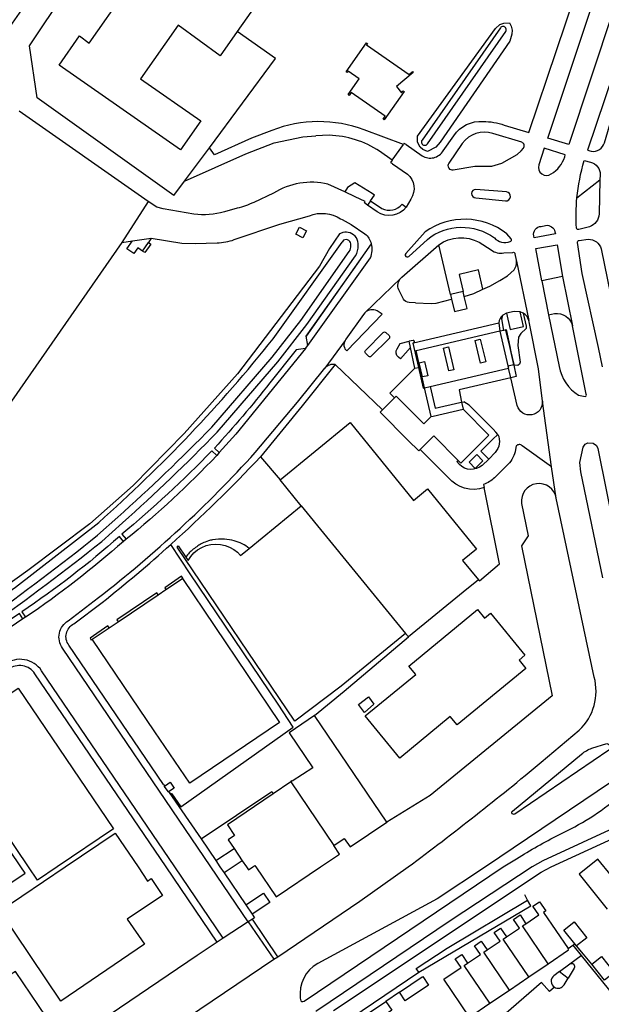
# Model space of a CAD drawing. Header units: metres. Extents: x 89795 to 94000, y 463250 to 466585.
# Tile 10 of 185: x 90657 to 90791, y 463468 to 463695. Entities that reach past the tile are written whole.
import ezdxf

# ---------------------------------------------------------------- set-up
doc = ezdxf.new("R2010")
doc.units = ezdxf.units.M
doc.layers.add('XXX_Background', color=3, linetype='Continuous')

msp = doc.modelspace()

# ---------------------------------------------------------------- linework, layer by layer
at = {"layer": 'XXX_Background'}
for points in [[(90680.4, 463643.6), (90632.75, 463575.11), (90569.51, 463622.51), (90614.64, 463686.46), (90616.44, 463688.6), (90648.15, 463733.17), (90671.24, 463717.08), (90654.11, 463692.51)], [(90678.63, 463711.91), (90683.97, 463719.55), (90694.59, 463712.14), (90692.48, 463709.11), (90694.41, 463707.76), (90696.52, 463710.79), (90712.26, 463699.75), (90706.88, 463692.06)], [(90692.36, 463654.37), (90660.91, 463676.82), (90659.16, 463688.79), (90675.87, 463713.84)], [(90706.88, 463692.06), (90703, 463686.51), (90693.34, 463693.55), (90684.7, 463681.17), (90698.51, 463671.52), (90693.9, 463664.91), (90666, 463684.38), (90670.67, 463691.07), (90672.85, 463689.44), (90681.35, 463701.62), (90674.7, 463706.27), (90678.63, 463711.91)], [(90700.51, 463665.37), (90715.69, 463685.86), (90706.88, 463692.06)], [(90740.66, 463671.77), (90740.41, 463671.95), (90740.87, 463672.6), (90733.1, 463678.06), (90732.64, 463677.4), (90732.39, 463677.58), (90734.92, 463681.18), (90732.37, 463682.96), (90732.14, 463682.64), (90731.9, 463682.81), (90736.61, 463689.52), (90736.85, 463689.35), (90736.62, 463689.02), (90746.39, 463682.22), (90747.16, 463682.86), (90747.35, 463682.63), (90743.5, 463679.44), (90744.67, 463678.01), (90744.99, 463678.48), (90745.24, 463678.3), (90740.66, 463671.77)], [(90686.41, 463652.99), (90656.79, 463673.81)], [(90694.8, 463657.69), (90708.9, 463663.95), (90715.42, 463666.46), (90721.98, 463667.85), (90724.97, 463668.09)], [(90742.51, 463662.52), (90745.09, 463666.09)], [(90745.71, 463666.09), (90745.44, 463666.28), (90745.28, 463666.38), (90745.09, 463666.09)], [(90694.8, 463657.69), (90700.51, 463665.37)], [(90742.51, 463662.52), (90742.13, 463661.98), (90742.39, 463661.81), (90742.61, 463661.66)], [(90692.36, 463654.37), (90694.8, 463657.69)], [(90737.87, 463654.87), (90733.95, 463657.32), (90732.24, 463656.19), (90731.65, 463655.23)], [(90784.97, 463653.83), (90790.25, 463658.01)], [(90733.98, 463654.11), (90731.65, 463655.23)], [(90737.56, 463653.14), (90738.48, 463654.49), (90737.87, 463654.87)], [(90686.41, 463652.99), (90680.4, 463643.6)], [(90736.85, 463652.15), (90736.16, 463652.67), (90736.32, 463653), (90733.98, 463654.11)], [(90737.56, 463653.14), (90736.85, 463652.15)], [(90720.33, 463645.52), (90721.18, 463647.11), (90722.85, 463646.22), (90722, 463644.63), (90720.33, 463645.52)], [(90680.4, 463643.6), (90682.82, 463643.98)], [(90685.1, 463641.61), (90684.07, 463642.34), (90683.11, 463641.01), (90681.51, 463642.15), (90682.82, 463643.98)], [(90682.82, 463643.98), (90687.14, 463644.57)], [(90686.52, 463643.6), (90687.05, 463643.22), (90685.63, 463641.24), (90685.1, 463641.61)], [(90685.1, 463641.61), (90686.52, 463643.6)], [(90687.14, 463644.57), (90686.52, 463643.6)], [(90737.71, 463643.29), (90722.77, 463622.02)], [(90744.52, 463635.39), (90744.71, 463635.57), (90753.19, 463643.07)], [(90755.91, 463631.6), (90753.19, 463643.07)], [(90776.86, 463634.75), (90775.51, 463642.16), (90780.42, 463643.04), (90781.65, 463635.76)], [(90722.77, 463622.02), (90734.93, 463639.23)], [(90771.08, 463639.25), (90773.89, 463625.64)], [(90763.37, 463632.81), (90762.32, 463637.29), (90757.92, 463636.25), (90758.81, 463632.3)], [(90736.24, 463627.43), (90744.52, 463635.39)], [(90781.65, 463635.76), (90776.86, 463634.75)], [(90776.86, 463634.75), (90778.42, 463626.93)], [(90781.65, 463635.76), (90783.94, 463624.43)], [(90758.81, 463632.3), (90755.91, 463631.6)], [(90759.07, 463631.16), (90758.81, 463632.3)], [(90759.07, 463631.16), (90761.26, 463631.85), (90763.37, 463632.81)], [(90763.37, 463632.81), (90764.93, 463633.5)], [(90747.83, 463629.73), (90751.43, 463629.54), (90752.62, 463629.66), (90756.15, 463630.51)], [(90755.91, 463631.6), (90756.15, 463630.51)], [(90756.15, 463630.51), (90756.83, 463627.73), (90759.73, 463628.42), (90759.07, 463631.16)], [(90736.24, 463627.43), (90735.89, 463627.03), (90731.86, 463621.32), (90731.68, 463621.07)], [(90771.92, 463627.66), (90770.52, 463627.72), (90768.76, 463627.34)], [(90768.76, 463627.34), (90769.61, 463623.54), (90772.69, 463624.27), (90771.92, 463627.66)], [(90772.61, 463627.36), (90771.92, 463627.66)], [(90768.16, 463623.34), (90767.7, 463626.02), (90767.93, 463626.84)], [(90768.76, 463627.34), (90767.93, 463626.84)], [(90772.61, 463627.36), (90773.3, 463624.33), (90773.28, 463623.77), (90772.09, 463622.67), (90771.57, 463621.81), (90771.36, 463619.87), (90771.91, 463616.04), (90771.8, 463615.56), (90771.38, 463615.29), (90770.46, 463615.39), (90770.14, 463615.42)], [(90777.01, 463607.09), (90776.11, 463614.53), (90773.96, 463625.3), (90773.89, 463625.64)], [(90747.43, 463620.49), (90766.99, 463625.11)], [(90749.97, 463610.16), (90748.04, 463618.73), (90767.26, 463623.23)], [(90766.99, 463625.11), (90767.26, 463623.17)], [(90767.26, 463623.23), (90768.13, 463623.43)], [(90768.16, 463623.34), (90767.26, 463623.17)], [(90767.26, 463623.17), (90769.11, 463615.2)], [(90768.13, 463623.43), (90768.67, 463623.56), (90769.53, 463619.63)], [(90770.14, 463615.42), (90770.44, 463615.49), (90769.53, 463619.63), (90768.6, 463623.45), (90768.16, 463623.34)], [(90723.14, 463619.92), (90722.77, 463622.02)], [(90731.68, 463621.07), (90727, 463614.65)], [(90746.71, 463619.45), (90746.38, 463620.85)], [(90761.57, 463621.05), (90762.75, 463621.31), (90763.99, 463616.1), (90762.81, 463615.79), (90761.57, 463621.05)], [(90722.61, 463619.21), (90706.58, 463599.51), (90702.72, 463595.26)], [(90722.61, 463619.21), (90723.14, 463619.92)], [(90747.74, 463614.67), (90746.71, 463619.45)], [(90747.43, 463620.49), (90747.25, 463620.42), (90748.55, 463614.85)], [(90754.28, 463619.3), (90755.46, 463619.58), (90756.69, 463614.33), (90755.51, 463614.04), (90754.28, 463619.3)], [(90769.53, 463619.63), (90769.8, 463618.42)], [(90769.8, 463618.42), (90770.44, 463615.49)], [(90748.74, 463615.93), (90749.94, 463616.21), (90750.73, 463612.91), (90749.51, 463612.66), (90748.74, 463615.93)], [(90729.39, 463615.5), (90721.84, 463606), (90712.23, 463594.3)], [(90740.25, 463605.09), (90729.39, 463615.5)], [(90747.74, 463614.67), (90741.99, 463608.91), (90742.81, 463608.11), (90743.04, 463607.87)], [(90747.74, 463614.67), (90748.55, 463614.85)], [(90748.55, 463614.85), (90749.65, 463610.09), (90749.97, 463610.16), (90751.2, 463610.46)], [(90751.2, 463610.46), (90769.23, 463614.7)], [(90769.11, 463615.2), (90770.14, 463615.42)], [(90769.11, 463615.2), (90769.23, 463614.7)], [(90770.46, 463615.39), (90771.03, 463612.77), (90769.74, 463612.47)], [(90770.44, 463615.49), (90770.46, 463615.39)], [(90769.74, 463612.47), (90757.9, 463609.73), (90758.47, 463606.85)], [(90751.46, 463603.54), (90749.97, 463610.16)], [(90751.2, 463610.46), (90752.38, 463605.46), (90758.04, 463606.76), (90758.47, 463606.85), (90758.97, 463606.97)], [(90740.25, 463605.09), (90742.57, 463607.4), (90743.04, 463607.87)], [(90743.04, 463607.87), (90743.4, 463608.23), (90749.75, 463601.85), (90750.8, 463602.91), (90751.46, 463603.54), (90751.91, 463603.65), (90758.79, 463605.25), (90764.74, 463599.25), (90758.29, 463592.84), (90757.66, 463593.47)], [(90779.13, 463592.01), (90777.01, 463607.09)], [(90739.73, 463604.58), (90740.25, 463605.09)], [(90758.47, 463606.85), (90758.79, 463605.25)], [(90766.8, 463599.46), (90766.32, 463599.99), (90765.68, 463600.64), (90760.17, 463606.19), (90758.97, 463606.97)], [(90748.61, 463595.63), (90746.18, 463598.08), (90739.73, 463604.58)], [(90716.77, 463588.97), (90732.82, 463602.18)], [(90732.82, 463602.18), (90747.39, 463584.28), (90750.62, 463586.91)], [(90757.66, 463593.47), (90752.08, 463599.08), (90748.95, 463595.97)], [(90764.68, 463593.78), (90762.87, 463595.58), (90765.66, 463598.33), (90766.8, 463599.46)], [(90748.95, 463595.97), (90748.61, 463595.63)], [(90790.9, 463566.43), (90785.89, 463590.81), (90785.65, 463592.97), (90786.36, 463596.51), (90786.86, 463597.21), (90787.46, 463597.5), (90788.68, 463597.43), (90789.45, 463596.86), (90789.75, 463596.21), (90795.55, 463567.31)], [(90702.72, 463595.26), (90702.18, 463594.58)], [(90712.23, 463594.3), (90716.77, 463588.97)], [(90763.37, 463593.39), (90761.61, 463591.63), (90760.2, 463593.05), (90761.96, 463594.8), (90763.37, 463593.39)], [(90780.22, 463584.78), (90779.13, 463592.01)], [(90721.59, 463582.99), (90716.77, 463588.97)], [(90750.62, 463586.91), (90761.88, 463573.09), (90758.66, 463570.43), (90762.32, 463566)], [(90762.32, 463566), (90762.54, 463565.77), (90767.19, 463569.71), (90763.67, 463587.23)], [(90745.6, 463553.65), (90730.77, 463541.54), (90720.13, 463533.47), (90693.11, 463573.53), (90693.34, 463573.81), (90695.06, 463571.23), (90695.6, 463570.42), (90696.22, 463571.36), (90696.96, 463572.18), (90697.79, 463572.88), (90698.75, 463573.44), (90699.77, 463573.87), (90700.84, 463574.13), (90701.92, 463574.23), (90703.03, 463574.16), (90704.09, 463573.93), (90705.14, 463573.54), (90706.11, 463573), (90706.97, 463572.33), (90707.64, 463571.6), (90709.66, 463573.24), (90721.59, 463582.99)], [(90721.59, 463582.99), (90745.6, 463553.65)], [(90681.38, 463575.34), (90680.76, 463574.84)], [(90696.1, 463567.38), (90691.61, 463574.13)], [(90694.42, 463566.36), (90694.09, 463566.81), (90690.27, 463564.19), (90690.53, 463563.76)], [(90691.27, 463517.13), (90691.84, 463516.81), (90693.93, 463513.81), (90719.78, 463532.13), (90716.32, 463537.4), (90696.1, 463567.38)], [(90694.42, 463566.36), (90694.3, 463566.28)], [(90694.3, 463566.28), (90716.63, 463533.19), (90695.98, 463519.25), (90687.99, 463531.05)], [(90690.53, 463563.76), (90694.3, 463566.28)], [(90762.32, 463566), (90758.82, 463563.14)], [(90688.72, 463562.53), (90688.42, 463563), (90679.25, 463556.84), (90679.57, 463556.36)], [(90679.57, 463556.36), (90688.72, 463562.53)], [(90688.72, 463562.53), (90690.53, 463563.76)], [(90758.82, 463563.14), (90746.24, 463552.87)], [(90657.61, 463557.02), (90656.86, 463558.23), (90632.55, 463541.75), (90633.32, 463540.5)], [(90658.28, 463557.42), (90657.61, 463557.02)], [(90736.32, 463534.76), (90747.91, 463544.25), (90746.35, 463546.18), (90762.11, 463559.15)], [(90762.11, 463559.15), (90763.71, 463557.2), (90765.12, 463558.36), (90773.02, 463548.71), (90771.65, 463547.54), (90773.24, 463545.6), (90757.42, 463532.63), (90755.84, 463534.55), (90744.27, 463525), (90736.32, 463534.76)], [(90657.61, 463557.02), (90633.32, 463540.5)], [(90677.47, 463554.94), (90677.16, 463555.41), (90673.08, 463552.59), (90673.36, 463552.17), (90673.6, 463552.33)], [(90677.47, 463554.94), (90679.57, 463556.36)], [(90673.6, 463552.33), (90677.47, 463554.94)], [(90731.51, 463540.41), (90746.24, 463552.87)], [(90746.24, 463552.87), (90745.6, 463553.65)], [(90687.99, 463531.05), (90673.6, 463552.33)], [(90639.15, 463529.31), (90656.58, 463541.09), (90678.43, 463508.72), (90665.54, 463500), (90660.98, 463496.91), (90658.9, 463500), (90639.15, 463529.31)], [(90724.63, 463534.8), (90731.51, 463540.41)], [(90738.26, 463537.39), (90736.13, 463535.47), (90734.78, 463537.32), (90737.03, 463539.09), (90738.26, 463537.39)], [(90724.63, 463534.8), (90718.81, 463530.85), (90724.24, 463522.8), (90719.51, 463519.68), (90719.42, 463519.82), (90719.18, 463519.61), (90719.23, 463519.53)], [(90741.26, 463510.27), (90724.63, 463534.8)], [(90640.65, 463486.82), (90658.14, 463498.57), (90657.17, 463500), (90637.93, 463528.48)], [(90689.99, 463518.97), (90690.22, 463518.64)], [(90690.22, 463518.64), (90690.39, 463518.75), (90691.47, 463519.47), (90692.38, 463518.12), (90691.11, 463517.25)], [(90719.23, 463519.53), (90715.16, 463516.79)], [(90719.23, 463519.53), (90729.1, 463504.9)], [(90691.11, 463517.25), (90690.14, 463518.58), (90690.22, 463518.64)], [(90691.11, 463517.25), (90691.27, 463517.13)], [(90691.27, 463517.13), (90698.58, 463506.42)], [(90698.58, 463506.42), (90714.82, 463517.3), (90715.16, 463516.79)], [(90715.16, 463516.79), (90704.63, 463509.69), (90706.31, 463507.21), (90704.82, 463506.2), (90706.16, 463504.22)], [(90729.1, 463504.9), (90731.49, 463506.51), (90732.89, 463504.62), (90741.26, 463510.27)], [(90684.1, 463500), (90686.31, 463496.74), (90687.12, 463497.32), (90689.73, 463493.42), (90681.61, 463487.97), (90685.58, 463482.2), (90666.35, 463469.16), (90652.32, 463489.86), (90667.33, 463500), (90678.84, 463507.78), (90684.1, 463500)], [(90698.58, 463506.42), (90701.96, 463501.44)], [(90729.04, 463467.01), (90776.72, 463498.8), (90779.04, 463500), (90793.19, 463506.56), (90798.41, 463500), (90817.45, 463476.11), (90800.42, 463462.56)], [(90701.96, 463501.44), (90706.16, 463504.22)], [(90706.16, 463504.22), (90708.06, 463501.4)], [(90708.06, 463501.4), (90709.01, 463500), (90709.47, 463499.32), (90710.47, 463500), (90710.96, 463500.33), (90711.18, 463500), (90715.84, 463493.13), (90726.03, 463500), (90730.41, 463502.95)], [(90730.41, 463502.95), (90729.1, 463504.9)], [(90701.96, 463501.44), (90702.93, 463500), (90703.88, 463498.62)], [(90708.06, 463501.4), (90705.95, 463500), (90703.88, 463498.62)], [(90799.11, 463496.07), (90795.93, 463500), (90795.74, 463500.23), (90795.45, 463500), (90792.87, 463497.92), (90789.75, 463501.8), (90785.44, 463498.34), (90788.56, 463494.46), (90791.91, 463490.27)], [(90703.88, 463498.62), (90708.85, 463491.31)], [(90708.85, 463491.31), (90712.92, 463493.99), (90714.4, 463491.84)], [(90714.4, 463491.84), (90710.36, 463489.1)], [(90748.64, 463475.8), (90748.04, 463476.66), (90755.14, 463481.31), (90773.59, 463492.31)], [(90748.64, 463475.8), (90774.36, 463491.02), (90773.59, 463492.31)], [(90773.59, 463492.31), (90773, 463493.55)], [(90773.24, 463486.93), (90776.24, 463488.94), (90774.86, 463490.97), (90776.36, 463491.99), (90777.78, 463489.87), (90777.27, 463489.53), (90782.91, 463481.23)], [(90708.85, 463491.31), (90710.36, 463489.1)], [(90709.45, 463487.36), (90703.69, 463483.6)], [(90710.39, 463487.99), (90709.45, 463487.36)], [(90709.45, 463487.36), (90715.33, 463478.77)], [(90710.36, 463489.1), (90710.9, 463488.27), (90710.39, 463487.99)], [(90716.2, 463479.34), (90710.39, 463487.99)], [(90768.79, 463483.91), (90771.73, 463485.89), (90770.35, 463487.91), (90771.88, 463488.94), (90773.24, 463486.93)], [(90784.46, 463482.28), (90781.96, 463485.48), (90784.29, 463487.36), (90787.22, 463483.71), (90784.89, 463481.83)], [(90764.32, 463480.9), (90767.3, 463482.89), (90765.93, 463484.91), (90767.43, 463485.93), (90768.79, 463483.91)], [(90778.36, 463477.72), (90772.47, 463486.42), (90773.24, 463486.93)], [(90702.32, 463482.67), (90697.73, 463479.66), (90653.21, 463449.44), (90644.14, 463444.94), (90639.34, 463443.56), (90636.86, 463443.16), (90634.35, 463443.03), (90624.75, 463443.42)], [(90703.69, 463483.6), (90702.32, 463482.67)], [(90759.85, 463477.88), (90762.82, 463479.85), (90761.44, 463481.88), (90762.97, 463482.91), (90764.32, 463480.9)], [(90773.9, 463474.7), (90768.01, 463483.39), (90768.79, 463483.91)], [(90663, 463465.55), (90655.95, 463475.97), (90654.95, 463475.3), (90654.39, 463476.16), (90649.16, 463477.22), (90648.29, 463476.64), (90645.37, 463480.94), (90631.59, 463471.62), (90634.5, 463467.31), (90633.64, 463466.75), (90632.66, 463461.52), (90633.24, 463460.7), (90632.22, 463460.01), (90639.28, 463449.54), (90649.26, 463456.28), (90650.92, 463453.8), (90654.72, 463456.36), (90653.05, 463458.83), (90663, 463465.55)], [(90769.44, 463471.68), (90763.54, 463480.38), (90764.32, 463480.9)], [(90778.36, 463477.72), (90783.06, 463480.91), (90782.91, 463481.23)], [(90782.91, 463481.23), (90784.03, 463481.98)], [(90784.03, 463481.98), (90784.46, 463482.28)], [(90784.03, 463481.98), (90785.96, 463479.59)], [(90784.89, 463481.83), (90784.46, 463482.28)], [(90788.35, 463477.6), (90786.46, 463479.95), (90784.89, 463481.83)], [(90675.87, 463452.13), (90715.33, 463478.77)], [(90715.33, 463478.77), (90716.2, 463479.34)], [(90760.27, 463465.47), (90754.41, 463474.19), (90758.34, 463476.83), (90756.97, 463478.85), (90758.5, 463479.88), (90759.85, 463477.88)], [(90783.31, 463477.69), (90785.96, 463479.59)], [(90785.96, 463479.59), (90802.92, 463458.62)], [(90788.35, 463477.6), (90790.61, 463479.41), (90793.55, 463475.75), (90791.29, 463473.94)], [(90726.89, 463463.16), (90727.83, 463461.72), (90748.64, 463475.8)], [(90764.98, 463468.65), (90759.08, 463477.36), (90759.85, 463477.88)], [(90773.9, 463474.7), (90778.36, 463477.72)], [(90780.94, 463475.92), (90783.31, 463477.69)], [(90780.94, 463475.92), (90782.94, 463474.4)], [(90791.29, 463473.94), (90788.35, 463477.6)], [(90749.37, 463474.71), (90749.53, 463474.82), (90750.89, 463472.82), (90745.5, 463469.17), (90744.15, 463471.18)], [(90744.15, 463471.18), (90749.37, 463474.71)], [(90769.44, 463471.68), (90773.9, 463474.7)], [(90778.67, 463471.31), (90776.85, 463473.45), (90762.91, 463461.33), (90763.93, 463460.21)], [(90764.98, 463468.65), (90769.44, 463471.68)], [(90779.78, 463472.32), (90778.67, 463471.31)], [(90735.68, 463465.45), (90741.07, 463469.08)], [(90741.07, 463469.08), (90742.41, 463467.08), (90737.05, 463463.45), (90735.68, 463465.45)], [(90744.15, 463471.18), (90741.07, 463469.08)], [(90760.27, 463465.47), (90764.98, 463468.65)]]:
    msp.add_lwpolyline(points, dxfattribs=at)
for points in [[(90745.71, 463666.09), (90749.41, 463663.51, 0.422416), (90754.23, 463664.68), (90756.7, 463668.12, -0.267894), (90763.41, 463671.43, -0.075059), (90768.26, 463670.58), (90773.94, 463668.84), (90786.6, 463706.63, 0.28112), (90785.79, 463711.06), (90782.72, 463715.16)], [(90799.8, 463701.74), (90799.71, 463701.48), (90799.42, 463700.55), (90787.41, 463664.77), (90788.23, 463664.55, 0.36885), (90791.28, 463666.51), (90793, 463672.26), (90803.58, 463703.63), (90803.72, 463704.03), (90803.78, 463704.24)], [(90745.09, 463666.09), (90736.07, 463669.49, 0.18265), (90714.86, 463669.36), (90710.19, 463667.56), (90701.67, 463663.75), (90700.51, 463665.37)], [(90742.51, 463662.52), (90739.62, 463664.56, 0.139471), (90727.99, 463668.23), (90724.97, 463668.09)], [(90742.61, 463661.66), (90746.03, 463659.31, -0.380475), (90746.8, 463653.57), (90745.72, 463651.72)], [(90784.97, 463653.83, -0.049781), (90786.64, 463662.41), (90788.09, 463662.07, -0.350762), (90790.3, 463659.13), (90790.25, 463658.01)], [(90731.65, 463655.23), (90727.75, 463656.98, 0.202352), (90715.21, 463654.91), (90710.68, 463652.8, -0.055311), (90706.87, 463651.44), (90703.94, 463650.62, -0.095262), (90696.94, 463650.08), (90689.87, 463651.28), (90688.44, 463651.66), (90686.41, 463652.99)], [(90790.25, 463658.01), (90790.05, 463650.14, -0.304857), (90787.84, 463647.17), (90785.39, 463646.54, -0.451729), (90784.87, 463646.89, -0.039637), (90784.97, 463653.83, 0.039637)], [(90737.56, 463653.14), (90740.12, 463651.41, 0.340374), (90744.83, 463652.38), (90745.72, 463651.72)], [(90687.14, 463644.57), (90694.18, 463643.44), (90697.2, 463643.33), (90702.26, 463643.51, 0.087003), (90706.23, 463644.23), (90716.69, 463647.81), (90723.48, 463649.74, -0.238396), (90730.66, 463649.03), (90730.99, 463648.85)], [(90745.72, 463651.72, -0.410773), (90739.09, 463650.65), (90736.85, 463652.15)], [(90730.99, 463648.85), (90733.07, 463647.71), (90736.26, 463645.57, -0.140461), (90737.71, 463643.29, 0.140461)], [(90485.44, 463524.73), (90500, 463540.89), (90506.2, 463547.87), (90526.82, 463570.1), (90568.71, 463507.9, 0.298027), (90574.92, 463505.28), (90649.92, 463555.28, 0.010606), (90675.8, 463574.85), (90680.56, 463579.12, 0.01812), (90702.3, 463599.99), (90716.26, 463616.13), (90722.86, 463624.68), (90734.08, 463640.54, 0.153029), (90734.68, 463642.84, 0.352984), (90732.82, 463645.8, 0.148513), (90731.2, 463645.87)], [(90731.2, 463645.87, 0.076345), (90730.43, 463645.53), (90728.09, 463642.22), (90725.8, 463638.14), (90706.95, 463613.34), (90694.71, 463599.62), (90682.98, 463587.73), (90673.05, 463578.85), (90658.76, 463568.18), (90639.92, 463554.65), (90574.51, 463510.67, -0.414602), (90573.12, 463510.95), (90529.03, 463576.77)], [(90483.87, 463527.08), (90500, 463545.1), (90518.18, 463564.83), (90525.65, 463572.89), (90526.66, 463572.8), (90527.96, 463571.96), (90558.52, 463526.11), (90570.68, 463508.11, 0.289121), (90573.98, 463506.7), (90648.92, 463556.66, 0.011763), (90674.81, 463576.24), (90679.45, 463580.41, 0.018103), (90701.04, 463601.13), (90714.96, 463617.23), (90721.48, 463625.66), (90732.66, 463641.47, 0.165827), (90732.97, 463642.91, 0.673072), (90731.33, 463644.09), (90731.01, 463643.65)], [(90529.03, 463576.77), (90528.65, 463576.2), (90528.56, 463575.51), (90571.22, 463511.66), (90572.46, 463509.69, 0.306962), (90574.5, 463509.25), (90640.29, 463553.47), (90655.93, 463564.31), (90675.06, 463579.22, 0.043328), (90715.15, 463621.44), (90731.01, 463643.65)], [(90723.14, 463619.92), (90737.54, 463640.05, 0.170133), (90737.71, 463643.29)], [(90753.19, 463643.07, -0.279738), (90762.51, 463643.62), (90765.26, 463641.87, 0.227067), (90768.19, 463641.21), (90770.2, 463641.31, -0.46767), (90770.72, 463640.97), (90771.03, 463639.51), (90771.08, 463639.25)], [(90790.82, 463614.97), (90789.94, 463619.4), (90786.19, 463636.46), (90785.1, 463643.54, -0.435464), (90785.48, 463644.07), (90787.57, 463644.32, -0.345526), (90790.51, 463642.11), (90796.29, 463613.99)], [(90764.93, 463633.5), (90767.26, 463634.82), (90769.02, 463635.9), (90770.5, 463637.31, 0.223159), (90771.08, 463639.25)], [(90747.83, 463629.73), (90746.41, 463629.8, -0.222097), (90745.07, 463630.56), (90744.01, 463632.69, -0.295091), (90744.52, 463635.39, 0.295091)], [(90731.68, 463621.07, 0.373035), (90732.09, 463618.64), (90740.24, 463627.09), (90739.05, 463627.87, 0.306542), (90736.24, 463627.43)], [(90767.93, 463626.84, 0.181148), (90766.99, 463625.11)], [(90773.89, 463625.64, 0.191873), (90772.61, 463627.36)], [(90778.42, 463626.93), (90779.77, 463627.25, -0.377329), (90783.94, 463624.43, 0.377329)], [(90778.42, 463626.93), (90780.9, 463615.05, 0.203261), (90785.3, 463608.44), (90786.83, 463608.17, 0.527127), (90787.11, 463608.66), (90783.94, 463624.43)], [(90746.71, 463619.45), (90744.44, 463616.81), (90743.95, 463617.2, -0.393539), (90743.65, 463619.14), (90744.34, 463620.35), (90746.38, 463620.85)], [(90747.43, 463620.49, 0.946084), (90747.3, 463621.07), (90746.38, 463620.85)], [(90722.61, 463619.21), (90720.48, 463618.92), (90714.42, 463611.3, -0.017566), (90701.66, 463596.27), (90702.72, 463595.26)], [(90709.45, 463487.36), (90700.87, 463500), (90666.72, 463550.32, -0.428624), (90668.05, 463556.61), (90675.05, 463561.95, 0.04347), (90711.04, 463595.27), (90720.74, 463606.84), (90727, 463614.65)], [(90729.39, 463615.5, 0.266926), (90727, 463614.65)], [(90777.01, 463607.09, -0.908592), (90771.24, 463606.06), (90769.74, 463612.47), (90769.23, 463614.7)], [(90766.8, 463599.46, -0.301259), (90766.15, 463595.29), (90764.68, 463593.78)], [(90763.67, 463587.23, -0.31667), (90755.38, 463589.56), (90748.95, 463595.97)], [(90779.13, 463592.01), (90772.36, 463596.84, 0.441615), (90771.03, 463596.78), (90770.88, 463595.95, -0.146101), (90769.12, 463592.56), (90766.01, 463589.49, -0.104776), (90763.52, 463587.94), (90763.67, 463587.23)], [(90702.18, 463594.58), (90701.09, 463595.68, -0.025366), (90680.38, 463576.48), (90681.38, 463575.34)], [(90702.18, 463594.58, -0.031926), (90681.38, 463575.34)], [(90691.61, 463574.13, 0.022385), (90712.23, 463594.3)], [(90764.68, 463593.78), (90763.17, 463592.31, -0.401345), (90757.96, 463592.56), (90757.37, 463593.18), (90757.66, 463593.47)], [(90780.22, 463584.78, 0.987094), (90772.25, 463583.56), (90773.78, 463576.14), (90772.2, 463573.86), (90779.24, 463539.36), (90751.25, 463516.41), (90741.26, 463510.27)], [(90716.2, 463479.34), (90735.11, 463492.13), (90746.19, 463500, 0.013591), (90776.78, 463524.08), (90785.5, 463531.44, 0.276445), (90788.92, 463543.66), (90780.22, 463584.78)], [(90680.76, 463574.84), (90679.83, 463575.98, -0.032549), (90657.42, 463558.66), (90658.28, 463557.42)], [(90680.76, 463574.84, -0.033024), (90658.28, 463557.42)], [(90689.99, 463518.97), (90668.23, 463550.97, -0.471449), (90669.36, 463555.89), (90675.87, 463560.79, 0.01609), (90691.61, 463574.13, -0.01609)], [(90697.86, 463573.81, 0.028139), (90696.79, 463573.03)], [(90698.89, 463574.4, 0.031545), (90697.86, 463573.81)], [(90700.26, 463574.95, 0.03078), (90698.89, 463574.4)], [(90701.25, 463575.19, 0.045204), (90700.26, 463574.95)], [(90703.97, 463575.33, 0.045213), (90701.25, 463575.19)], [(90706.22, 463574.99, 0.053865), (90703.97, 463575.33)], [(90708.04, 463574.3, 0.054693), (90706.22, 463574.99)], [(90709.66, 463573.24, 0.054982), (90708.04, 463574.3)], [(90695.88, 463572.19, 0.029115), (90695.06, 463571.23)], [(90696.79, 463573.03, 0.027494), (90695.88, 463572.19)], [(90703.69, 463483.6), (90692.56, 463500), (90661.96, 463545.11, 0.426428), (90653.44, 463546.55), (90584.27, 463500), (90550.37, 463477.21)], [(90702.32, 463482.67), (90690.56, 463500), (90660.42, 463544.42, 0.4261), (90654.33, 463545.46), (90600.32, 463509)], [(90799.78, 463508.93), (90798.87, 463509.59, 0.262539), (90795.32, 463509.81), (90777.16, 463501.36), (90774.7, 463500), (90755.83, 463487.56), (90725.19, 463466.88), (90724.98, 463466.74)], [(90780.94, 463475.92), (90779.69, 463474.98, 0.526285), (90779.78, 463472.32, -0.526285)], [(90783.31, 463477.69, -0.801797), (90784.34, 463476.72), (90782.94, 463474.4)], [(90779.78, 463472.32, 0.419728), (90782.02, 463472.87), (90782.94, 463474.4)]]:
    msp.add_lwpolyline(points, format="xyb", dxfattribs=at)
for points in [[(90791.02, 463699.71), (90791.94, 463699.45, -0.435252), (90793.26, 463696.83), (90783.09, 463666.12), (90778.27, 463667.54), (90788.53, 463698.37, -0.428954)], [(90767.36, 463692.93), (90749.37, 463667.1, 1.000928), (90750.59, 463666.23), (90768.59, 463692.07, 1.007752)], [(90765.65, 463668.67, 0.324998), (90758.61, 463666.36), (90755.52, 463661.8, 0.7024), (90756.53, 463660.29), (90761.48, 463661.13), (90765.4, 463661.13), (90767.69, 463661.79), (90771.2, 463663.78), (90772.16, 463664.64), (90772.65, 463665.28, 0.479372), (90772.3, 463666.63)], [(90782.15, 463663.28), (90782.25, 463663.71), (90777.46, 463665.23), (90776.22, 463661.42, 0.725281), (90779.05, 463659.34, 0.185505)], [(90761.76, 463655.78, 0.999472), (90761.7, 463653.83), (90768.54, 463653.14, 0.991791), (90768.74, 463655.21)], [(90750.06, 463646.04), (90745.65, 463641.05, 1.007469), (90746.31, 463640.37), (90750.59, 463644.29, -0.337125), (90765.98, 463644.65, 0.320051), (90769.61, 463643.8, 0.609795), (90769.82, 463644.4), (90768.85, 463645.58, 0.330353)], [(90777.77, 463647.52, -0.371657), (90779.92, 463646.03), (90780.02, 463645.58), (90775.14, 463644.64), (90775.04, 463645.08, -0.450779), (90776.73, 463647.29)], [(90740.44, 463622.9, -0.379484), (90741.08, 463622.89), (90741.82, 463622.21, -0.362071), (90741.74, 463621.41), (90737.71, 463617.4, -0.440318), (90737.15, 463617.36), (90736.37, 463618.11, -0.439298), (90736.38, 463618.73)], [(90791.83, 463528.34, -0.711149), (90792.26, 463526.81), (90770.72, 463512.16, -1.011445), (90770.17, 463512.84), (90786.03, 463525.94, -0.088171), (90788.37, 463527.29)], [(90798.6, 463520.72), (90798.37, 463520.69, 0.16762), (90792.87, 463519.53), (90763.98, 463500), (90752.81, 463492.63), (90725.39, 463477.78, 0.306253), (90721.4, 463469.78), (90721.45, 463469.47, 0.552472), (90722.25, 463469.11), (90768.02, 463500), (90771.09, 463501.88, -0.01986), (90780.82, 463507.4, 0.065376), (90794.54, 463516.09), (90798.91, 463519.88, 0.704578)]]:
    msp.add_lwpolyline(points, format="xyb", close=True, dxfattribs=at)
msp.add_lwpolyline([(90769.47, 463694.05), (90769.87, 463693.28), (90770.07, 463692.4), (90770.03, 463691.47), (90769.51, 463689.89), (90753.57, 463666.61), (90752.53, 463665.48), (90750.62, 463664.51), (90749.57, 463664.94), (90748.96, 463665.52), (90748.31, 463666.65), (90748.3, 463667.21), (90748.3, 463668), (90766.24, 463692.75), (90767.21, 463693.7), (90768.14, 463694)], close=True, dxfattribs=at)

doc.saveas('drawing.dxf')
